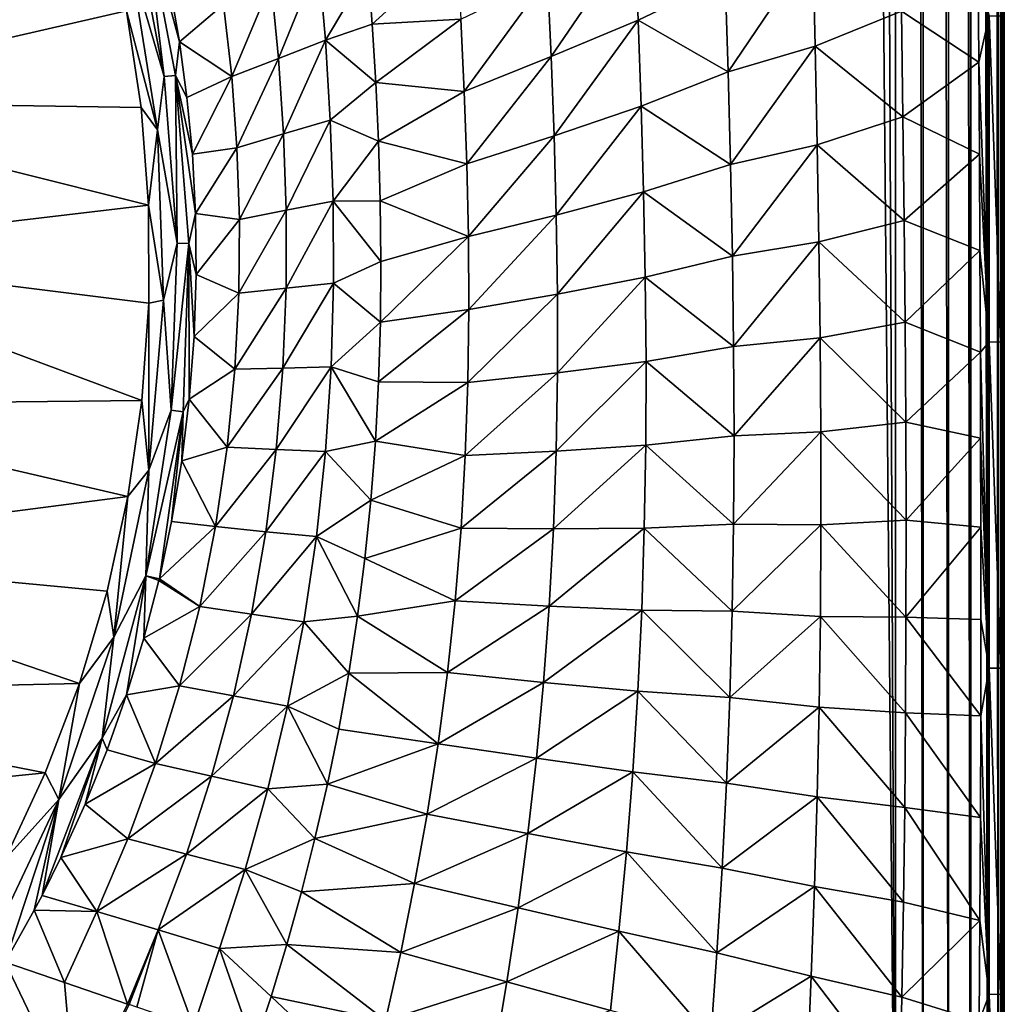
# Model space of a CAD drawing. Header units: metres. Extents: x -23 to 23, y -159 to 23.
# Tile 17 of 89: x 12 to 21, y -146 to -137. Entities that reach past the tile are written whole.
import ezdxf

# ---------------------------------------------------------------- set-up
doc = ezdxf.new("R2010")
doc.units = ezdxf.units.M
doc.layers.add('solid_509541_140_SW0001', color=7, linetype='CONTINUOUS')

msp = doc.modelspace()

# ---------------------------------------------------------------- linework, layer by layer
at = {"layer": 'solid_509541_140_SW0001'}
for points in [[(19.542233, -3.727802, 147.5), (20.215471, -149, 147.5), (20.215471, 0, 147.5)], [(20.473274, -149, 147.466202), (20.215471, 0, 147.5), (20.215471, -149, 147.5)], [(20.471779, 0, 147.466599), (20.215471, 0, 147.5), (20.473274, -149, 147.466202)], [(20.471779, 0, 147.466599), (20.473274, -149, 147.466202), (20.710964, -149, 147.368607)], [(20.710964, 0, 147.368607), (20.471779, 0, 147.466599), (20.710964, -149, 147.368607)], [(20.710964, 0, 147.368607), (20.710964, -149, 147.368607), (20.917044, -149, 147.212601)], [(20.917044, 0, 147.212601), (20.710964, 0, 147.368607), (20.917044, -149, 147.212601)], [(20.917044, 0, 147.212601), (20.922199, -149, 147.207489), (21.076254, -149, 147.008972)], [(20.917044, 0, 147.212601), (20.917044, -149, 147.212601), (20.922199, -149, 147.207489)], [(21.076254, 0, 147.008972), (20.917044, 0, 147.212601), (21.076254, -149, 147.008972)], [(21.076254, 0, 147.008972), (21.081356, -149, 147.000244), (21.177954, -149, 146.771347)], [(21.076254, 0, 147.008972), (21.076254, -149, 147.008972), (21.081356, -149, 147.000244)], [(21.177954, 0, 146.771347), (21.076254, 0, 147.008972), (21.177954, -149, 146.771347)], [(21.177954, 0, 146.771347), (21.215349, -149, 146.515594), (21.215349, 0, 146.515594)], [(21.177954, 0, 146.771347), (21.181391, -149, 146.758835), (21.215349, -149, 146.515594)], [(21.177954, 0, 146.771347), (21.177954, -149, 146.771347), (21.181391, -149, 146.758835)], [(21.234728, -36.462826, 145.272888), (21.215349, 0, 146.515594), (21.215349, -149, 146.515594)], [(19.542233, -3.727802, 147.5), (18.92091, -6.147776, 147.5), (20.215471, -149, 147.5)], [(18.92091, -6.147776, 147.5), (-20.215473, -149, 147.5), (20.215471, -149, 147.5)], [(18.92091, -6.147776, 147.5), (18.001144, -8.470781, 147.5), (-20.215473, -149, 147.5)], [(18.001144, -8.470781, 147.5), (16.797661, -10.659938, 147.5), (-20.215473, -149, 147.5)], [(16.797661, -10.659938, 147.5), (15.328966, -12.681423, 147.5), (-20.215473, -149, 147.5)], [(15.328966, -12.681423, 147.5), (13.618851, -14.502491, 147.5), (-20.215473, -149, 147.5)], [(13.618851, -14.502491, 147.5), (11.693766, -16.095087, 147.5), (-20.215473, -149, 147.5)], [(21.233744, -48, 145.336044), (21.234728, -36.462826, 145.272888), (21.215349, -149, 146.515594)], [(21.233744, -118.999954, 145.336044), (21.233744, -48, 145.336044), (21.215349, -149, 146.515594)], [(21.233696, -119.439682, 145.339066), (21.233744, -118.999954, 145.336044), (21.215349, -149, 146.515594)], [(21.233559, -119.866486, 145.347855), (21.233696, -119.439682, 145.339066), (21.215349, -149, 146.515594)], [(21.233513, -120.07653, 145.350769), (21.233559, -119.866486, 145.347855), (21.215349, -149, 146.515594)], [(21.233559, -120.287537, 145.347809), (21.233513, -120.07653, 145.350769), (21.215349, -149, 146.515594)], [(21.233644, -120.510239, 145.342392), (21.233559, -120.287537, 145.347809), (21.215349, -149, 146.515594)], [(21.233702, -120.730431, 145.338715), (21.233644, -120.510239, 145.342392), (21.215349, -149, 146.515594)], [(21.233805, -121.038643, 145.332047), (21.233702, -120.730431, 145.338715), (21.215349, -149, 146.515594)], [(21.233988, -121.337288, 145.320389), (21.233805, -121.038643, 145.332047), (21.215349, -149, 146.515594)], [(21.23497, -123.462151, 145.257339), (21.233988, -121.337288, 145.320389), (21.215349, -149, 146.515594)], [(21.23472, -125.72126, 145.273422), (21.23497, -123.462151, 145.257339), (21.215349, -149, 146.515594)], [(21.234514, -128.200394, 145.28653), (21.23472, -125.72126, 145.273422), (21.215349, -149, 146.515594)], [(21.234528, -130.918365, 145.285782), (21.234514, -128.200394, 145.28653), (21.215349, -149, 146.515594)], [(21.23473, -133.892822, 145.27272), (21.234528, -130.918365, 145.285782), (21.215349, -149, 146.515594)], [(21.23488, -135.479889, 145.263138), (21.23473, -133.892822, 145.27272), (21.215349, -149, 146.515594)], [(21.201878, -136.62706, 144.917938), (21.23488, -135.479889, 145.263138), (21.23505, -137.132996, 145.252197)], [(21.23505, -137.132996, 145.252197), (21.23488, -135.479889, 145.263138), (21.215349, -149, 146.515594)], [(13.036996, -136.114151, 132.288437), (13.054359, -135.650833, 132.217163), (13.353383, -137.194611, 132.630356)], [(13.161106, -135.628098, 132.294952), (13.353383, -137.194611, 132.630356), (13.054359, -135.650833, 132.217163)], [(13.161106, -135.628098, 132.294952), (13.409857, -136.366226, 132.599289), (13.496959, -136.871643, 132.734711)], [(13.161106, -135.628098, 132.294952), (13.496959, -136.871643, 132.734711), (13.45928, -137.185303, 132.711273)], [(13.161106, -135.628098, 132.294952), (13.45928, -137.185303, 132.711273), (13.353383, -137.194611, 132.630356)], [(17.768106, -135.857376, 139.561127), (16.984165, -137.009521, 138.325378), (16.950651, -136.266464, 138.301331)], [(17.768106, -135.857376, 139.561127), (17.800758, -136.666977, 139.574692), (16.984165, -137.009521, 138.325378)], [(17.768106, -135.857376, 139.561127), (18.616964, -136.276642, 140.82132), (17.800758, -136.666977, 139.574692)], [(9.306839, -137.428986, 132.62291), (8.961694, -136.040359, 132.250824), (12.99878, -136.578049, 132.394897)], [(16.095192, -135.983765, 136.990112), (15.305628, -136.705704, 135.731308), (15.266683, -136.181717, 135.675812)], [(16.095192, -135.983765, 136.990112), (16.135256, -136.658539, 137.033798), (15.305628, -136.705704, 135.731308)], [(19.437292, -135.975433, 142.06665), (18.643867, -137.152298, 140.824966), (18.616964, -136.276642, 140.82132)], [(19.437292, -135.975433, 142.06665), (19.459354, -136.911041, 142.066452), (18.643867, -137.152298, 140.824966)], [(19.437292, -135.975433, 142.06665), (20.270994, -136.583939, 143.309158), (19.459354, -136.911041, 142.066452)], [(13.288364, -137.696152, 132.712433), (12.99878, -136.578049, 132.394897), (13.036996, -136.114151, 132.288437)], [(13.288364, -137.696152, 132.712433), (13.036996, -136.114151, 132.288437), (13.353383, -137.194611, 132.630356)], [(14.426347, -137.025726, 134.306229), (14.356326, -136.312164, 134.185287), (14.799813, -136.104385, 134.921463)], [(14.426347, -137.025726, 134.306229), (14.799813, -136.104385, 134.921463), (14.86534, -136.856262, 135.024017)], [(14.86534, -136.856262, 135.024017), (14.799813, -136.104385, 134.921463), (15.266683, -136.181717, 135.675812)], [(14.86534, -136.856262, 135.024017), (15.266683, -136.181717, 135.675812), (15.305628, -136.705704, 135.731308)], [(20.991297, -136.241196, 144.414948), (20.996449, -137.059937, 144.417511), (20.270994, -136.583939, 143.309158)], [(21.09341, -136.625, 144.595703), (20.996449, -137.059937, 144.417511), (20.991297, -136.241196, 144.414948)], [(14.356326, -136.312164, 134.185287), (13.986012, -137.196518, 133.575104), (13.90958, -136.519684, 133.433716)], [(14.426347, -137.025726, 134.306229), (13.986012, -137.196518, 133.575104), (14.356326, -136.312164, 134.185287)], [(16.950651, -136.266464, 138.301331), (16.168016, -137.335663, 137.072006), (16.135256, -136.658539, 137.033798)], [(16.950651, -136.266464, 138.301331), (16.984165, -137.009521, 138.325378), (16.168016, -137.335663, 137.072006)], [(17.800758, -136.666977, 139.574692), (18.616964, -136.276642, 140.82132), (18.643867, -137.152298, 140.824966)], [(13.496959, -136.871643, 132.734711), (13.409857, -136.366226, 132.599289), (13.90958, -136.519684, 133.433716)], [(13.496959, -136.871643, 132.734711), (13.90958, -136.519684, 133.433716), (13.986012, -137.196518, 133.575104)], [(9.306839, -137.428986, 132.62291), (12.99878, -136.578049, 132.394897), (13.135074, -137.487534, 132.638596)], [(13.288364, -137.696152, 132.712433), (13.135074, -137.487534, 132.638596), (12.99878, -136.578049, 132.394897)], [(19.459354, -136.911041, 142.066452), (20.270994, -136.583939, 143.309158), (20.28405, -137.573593, 143.307129)], [(20.996449, -137.059937, 144.417511), (20.28405, -137.573593, 143.307129), (20.270994, -136.583939, 143.309158)], [(16.135256, -136.658539, 137.033798), (15.338576, -137.251358, 135.783905), (15.305628, -136.705704, 135.731308)], [(16.135256, -136.658539, 137.033798), (16.168016, -137.335663, 137.072006), (15.338576, -137.251358, 135.783905)], [(17.800758, -136.666977, 139.574692), (17.011435, -137.753372, 138.346176), (16.984165, -137.009521, 138.325378)], [(17.800758, -136.666977, 139.574692), (17.828985, -137.47525, 139.585068), (17.011435, -137.753372, 138.346176)], [(17.800758, -136.666977, 139.574692), (18.643867, -137.152298, 140.824966), (17.828985, -137.47525, 139.585068)], [(21.09341, -136.625, 144.595703), (21.093679, -139.687073, 144.578354), (20.996449, -137.059937, 144.417511)], [(21.202147, -139.688477, 144.900589), (21.093679, -139.687073, 144.578354), (21.09341, -136.625, 144.595703)], [(21.201878, -136.62706, 144.917938), (21.202147, -139.688477, 144.900589), (21.09341, -136.625, 144.595703)], [(21.201878, -136.62706, 144.917938), (21.23505, -137.132996, 145.252197), (21.235203, -138.862427, 145.242462)], [(21.201878, -136.62706, 144.917938), (21.235203, -138.862427, 145.242462), (21.202147, -139.688477, 144.900589)], [(14.86534, -136.856262, 135.024017), (15.305628, -136.705704, 135.731308), (15.338576, -137.251358, 135.783905)], [(13.45928, -137.185303, 132.711273), (13.496959, -136.871643, 132.734711), (13.566542, -137.391876, 132.872879)], [(13.566542, -137.391876, 132.872879), (13.496959, -136.871643, 132.734711), (13.986012, -137.196518, 133.575104)], [(14.47318, -137.735245, 134.417191), (14.426347, -137.025726, 134.306229), (14.86534, -136.856262, 135.024017)], [(14.47318, -137.735245, 134.417191), (14.86534, -136.856262, 135.024017), (14.911413, -137.6073, 135.115616)], [(14.911413, -137.6073, 135.115616), (14.86534, -136.856262, 135.024017), (15.338576, -137.251358, 135.783905)], [(19.459354, -136.911041, 142.066452), (18.666782, -138.021225, 140.827118), (18.643867, -137.152298, 140.824966)], [(19.459354, -136.911041, 142.066452), (19.478905, -137.836624, 142.065094), (18.666782, -138.021225, 140.827118)], [(19.459354, -136.911041, 142.066452), (20.28405, -137.573593, 143.307129), (19.478905, -137.836624, 142.065094)], [(14.426347, -137.025726, 134.306229), (14.035004, -137.864807, 133.708298), (13.986012, -137.196518, 133.575104)], [(14.47318, -137.735245, 134.417191), (14.035004, -137.864807, 133.708298), (14.426347, -137.025726, 134.306229)], [(16.984165, -137.009521, 138.325378), (16.192472, -138.01561, 137.107193), (16.168016, -137.335663, 137.072006)], [(16.984165, -137.009521, 138.325378), (17.011435, -137.753372, 138.346176), (16.192472, -138.01561, 137.107193)], [(20.996449, -137.059937, 144.417511), (21.001553, -137.926254, 144.420013), (20.28405, -137.573593, 143.307129)], [(21.093679, -139.687073, 144.578354), (21.001553, -137.926254, 144.420013), (20.996449, -137.059937, 144.417511)], [(17.828985, -137.47525, 139.585068), (18.643867, -137.152298, 140.824966), (18.666782, -138.021225, 140.827118)], [(21.235203, -138.862427, 145.242462), (21.23505, -137.132996, 145.252197), (21.215349, -149, 146.515594)], [(13.288364, -137.696152, 132.712433), (13.353383, -137.194611, 132.630356), (13.475105, -138.760406, 133.05278)], [(13.45928, -137.185303, 132.711273), (13.475105, -138.760406, 133.05278), (13.353383, -137.194611, 132.630356)], [(13.45928, -137.185303, 132.711273), (13.566542, -137.391876, 132.872879), (13.616876, -137.9263, 133.013229)], [(13.45928, -137.185303, 132.711273), (13.616876, -137.9263, 133.013229), (13.646411, -138.481461, 133.157501)], [(13.45928, -137.185303, 132.711273), (13.646411, -138.481461, 133.157501), (13.583447, -138.763, 133.140457)], [(13.45928, -137.185303, 132.711273), (13.583447, -138.763, 133.140457), (13.475105, -138.760406, 133.05278)], [(13.616876, -137.9263, 133.013229), (13.566542, -137.391876, 132.872879), (13.986012, -137.196518, 133.575104)], [(13.616876, -137.9263, 133.013229), (13.986012, -137.196518, 133.575104), (14.035004, -137.864807, 133.708298)], [(14.911413, -137.6073, 135.115616), (15.338576, -137.251358, 135.783905), (15.363674, -137.803574, 135.833572)], [(16.168016, -137.335663, 137.072006), (15.363674, -137.803574, 135.833572), (15.338576, -137.251358, 135.783905)], [(16.168016, -137.335663, 137.072006), (16.192472, -138.01561, 137.107193), (15.363674, -137.803574, 135.833572)], [(9.306839, -137.428986, 132.62291), (13.135074, -137.487534, 132.638596), (13.204993, -138.404572, 132.884308)], [(9.306839, -137.428986, 132.62291), (13.204993, -138.404572, 132.884308), (9.422877, -138.852921, 133.00444)], [(13.288364, -137.696152, 132.712433), (13.204993, -138.404572, 132.884308), (13.135074, -137.487534, 132.638596)], [(17.828985, -137.47525, 139.585068), (17.03109, -138.496796, 138.365585), (17.011435, -137.753372, 138.346176)], [(17.828985, -137.47525, 139.585068), (17.85149, -138.279922, 139.593933), (17.03109, -138.496796, 138.365585)], [(17.828985, -137.47525, 139.585068), (18.666782, -138.021225, 140.827118), (17.85149, -138.279922, 139.593933)], [(14.497043, -138.452148, 134.524261), (14.47318, -137.735245, 134.417191), (14.911413, -137.6073, 135.115616)], [(14.497043, -138.452148, 134.524261), (14.911413, -137.6073, 135.115616), (14.937471, -138.365768, 135.202347)], [(14.937471, -138.365768, 135.202347), (14.911413, -137.6073, 135.115616), (15.363674, -137.803574, 135.833572)], [(19.478905, -137.836624, 142.065094), (20.28405, -137.573593, 143.307129), (20.295334, -138.54686, 143.30484)], [(21.001553, -137.926254, 144.420013), (20.295334, -138.54686, 143.30484), (20.28405, -137.573593, 143.307129)], [(13.346514, -139.29567, 133.14209), (13.204993, -138.404572, 132.884308), (13.288364, -137.696152, 132.712433)], [(13.346514, -139.29567, 133.14209), (13.288364, -137.696152, 132.712433), (13.475105, -138.760406, 133.05278)], [(14.47318, -137.735245, 134.417191), (14.057748, -138.539581, 133.839203), (14.035004, -137.864807, 133.708298)], [(14.497043, -138.452148, 134.524261), (14.057748, -138.539581, 133.839203), (14.47318, -137.735245, 134.417191)], [(14.937471, -138.365768, 135.202347), (15.363674, -137.803574, 135.833572), (15.37998, -138.362564, 135.881912)], [(16.192472, -138.01561, 137.107193), (15.37998, -138.362564, 135.881912), (15.363674, -137.803574, 135.833572)], [(17.011435, -137.753372, 138.346176), (16.207241, -138.698273, 137.141342), (16.192472, -138.01561, 137.107193)], [(17.011435, -137.753372, 138.346176), (17.03109, -138.496796, 138.365585), (16.207241, -138.698273, 137.141342)], [(13.646411, -138.481461, 133.157501), (13.616876, -137.9263, 133.013229), (14.035004, -137.864807, 133.708298)], [(13.646411, -138.481461, 133.157501), (14.035004, -137.864807, 133.708298), (14.057748, -138.539581, 133.839203)], [(19.478905, -137.836624, 142.065094), (18.684519, -138.881165, 140.828873), (18.666782, -138.021225, 140.827118)], [(19.478905, -137.836624, 142.065094), (19.495033, -138.749512, 142.0634), (18.684519, -138.881165, 140.828873)], [(19.478905, -137.836624, 142.065094), (20.295334, -138.54686, 143.30484), (19.495033, -138.749512, 142.0634)], [(21.001553, -137.926254, 144.420013), (21.006514, -138.829926, 144.422668), (20.295334, -138.54686, 143.30484)], [(21.093679, -139.687073, 144.578354), (21.006514, -138.829926, 144.422668), (21.001553, -137.926254, 144.420013)], [(16.192472, -138.01561, 137.107193), (16.207241, -138.698273, 137.141342), (15.37998, -138.362564, 135.881912)], [(17.85149, -138.279922, 139.593933), (18.666782, -138.021225, 140.827118), (18.684519, -138.881165, 140.828873)], [(14.495818, -139.183914, 134.632126), (14.937471, -138.365768, 135.202347), (14.941028, -139.136627, 135.288879)], [(14.495818, -139.183914, 134.632126), (14.497043, -138.452148, 134.524261), (14.937471, -138.365768, 135.202347)], [(14.937471, -138.365768, 135.202347), (15.37998, -138.362564, 135.881912), (15.386334, -138.932281, 135.930603)], [(14.941028, -139.136627, 135.288879), (14.937471, -138.365768, 135.202347), (15.386334, -138.932281, 135.930603)], [(16.207241, -138.698273, 137.141342), (15.386334, -138.932281, 135.930603), (15.37998, -138.362564, 135.881912)], [(17.85149, -138.279922, 139.593933), (17.041634, -139.238586, 138.385025), (17.03109, -138.496796, 138.365585)], [(17.85149, -138.279922, 139.593933), (17.866903, -139.079269, 139.60257), (17.041634, -139.238586, 138.385025)], [(17.85149, -138.279922, 139.593933), (18.684519, -138.881165, 140.828873), (17.866903, -139.079269, 139.60257)], [(9.422877, -138.852921, 133.00444), (13.204993, -138.404572, 132.884308), (13.207407, -139.323044, 133.130417)], [(13.346514, -139.29567, 133.14209), (13.207407, -139.323044, 133.130417), (13.204993, -138.404572, 132.884308)], [(14.497043, -138.452148, 134.524261), (14.052601, -139.231293, 133.972382), (14.057748, -138.539581, 133.839203)], [(14.495818, -139.183914, 134.632126), (14.052601, -139.231293, 133.972382), (14.497043, -138.452148, 134.524261)], [(13.583447, -138.763, 133.140457), (13.646411, -138.481461, 133.157501), (13.652453, -139.054642, 133.304916)], [(13.652453, -139.054642, 133.304916), (13.646411, -138.481461, 133.157501), (14.057748, -138.539581, 133.839203)], [(13.652453, -139.054642, 133.304916), (14.057748, -138.539581, 133.839203), (14.052601, -139.231293, 133.972382)], [(17.03109, -138.496796, 138.365585), (16.210766, -139.383041, 137.175919), (16.207241, -138.698273, 137.141342)], [(17.03109, -138.496796, 138.365585), (17.041634, -139.238586, 138.385025), (16.210766, -139.383041, 137.175919)], [(19.495033, -138.749512, 142.0634), (20.295334, -138.54686, 143.30484), (20.304314, -139.50235, 143.302643)], [(21.006514, -138.829926, 144.422668), (20.304314, -139.50235, 143.302643), (20.295334, -138.54686, 143.30484)], [(16.207241, -138.698273, 137.141342), (15.381395, -139.50177, 135.979736), (15.386334, -138.932281, 135.930603)], [(16.207241, -138.698273, 137.141342), (16.210766, -139.383041, 137.175919), (15.381395, -139.50177, 135.979736)], [(13.346514, -139.29567, 133.14209), (13.475105, -138.760406, 133.05278), (13.416783, -140.329697, 133.480072)], [(13.583447, -138.763, 133.140457), (13.416783, -140.329697, 133.480072), (13.475105, -138.760406, 133.05278)], [(13.583447, -138.763, 133.140457), (13.53174, -140.343994, 133.579117), (13.416783, -140.329697, 133.480072)], [(13.583447, -138.763, 133.140457), (13.587652, -140.226013, 133.602417), (13.53174, -140.343994, 133.579117)], [(13.583447, -138.763, 133.140457), (13.652453, -139.054642, 133.304916), (13.633155, -139.637604, 133.453522)], [(13.583447, -138.763, 133.140457), (13.633155, -139.637604, 133.453522), (13.587652, -140.226013, 133.602417)], [(19.495033, -138.749512, 142.0634), (18.695913, -139.730774, 140.831039), (18.684519, -138.881165, 140.828873)], [(19.495033, -138.749512, 142.0634), (19.506866, -139.648392, 142.061951), (18.695913, -139.730774, 140.831039)], [(19.495033, -138.749512, 142.0634), (20.304314, -139.50235, 143.302643), (19.506866, -139.648392, 142.061951)], [(21.006514, -138.829926, 144.422668), (21.010704, -139.785034, 144.424713), (20.304314, -139.50235, 143.302643)], [(21.093679, -139.687073, 144.578354), (21.010704, -139.785034, 144.424713), (21.006514, -138.829926, 144.422668)], [(9.306839, -140.27684, 133.385986), (9.422877, -138.852921, 133.00444), (13.142452, -140.236923, 133.37529)], [(9.422877, -138.852921, 133.00444), (13.207407, -139.323044, 133.130417), (13.142452, -140.236923, 133.37529)], [(17.866903, -139.079269, 139.60257), (18.684519, -138.881165, 140.828873), (18.695913, -139.730774, 140.831039)], [(21.202147, -139.688477, 144.900589), (21.235203, -138.862427, 145.242462), (21.235329, -140.670013, 145.234406)], [(21.235329, -140.670013, 145.234406), (21.235203, -138.862427, 145.242462), (21.215349, -149, 146.515594)], [(14.941028, -139.136627, 135.288879), (15.386334, -138.932281, 135.930603), (15.381395, -139.50177, 135.979736)], [(13.633155, -139.637604, 133.453522), (13.652453, -139.054642, 133.304916), (14.052601, -139.231293, 133.972382)], [(17.866903, -139.079269, 139.60257), (17.04158, -139.977554, 138.405487), (17.041634, -139.238586, 138.385025)], [(17.866903, -139.079269, 139.60257), (17.873877, -139.872055, 139.611893), (17.04158, -139.977554, 138.405487)], [(17.866903, -139.079269, 139.60257), (18.695913, -139.730774, 140.831039), (17.873877, -139.872055, 139.611893)], [(14.495818, -139.183914, 134.632126), (14.016311, -139.944122, 134.110352), (14.052601, -139.231293, 133.972382)], [(14.466131, -139.932816, 134.743591), (14.016311, -139.944122, 134.110352), (14.495818, -139.183914, 134.632126)], [(14.466131, -139.932816, 134.743591), (14.941028, -139.136627, 135.288879), (14.918626, -139.920731, 135.378189)], [(14.466131, -139.932816, 134.743591), (14.495818, -139.183914, 134.632126), (14.941028, -139.136627, 135.288879)], [(14.918626, -139.920731, 135.378189), (14.941028, -139.136627, 135.288879), (15.381395, -139.50177, 135.979736)], [(13.633155, -139.637604, 133.453522), (14.052601, -139.231293, 133.972382), (14.016311, -139.944122, 134.110352)], [(17.041634, -139.238586, 138.385025), (16.201454, -140.068817, 137.211884), (16.210766, -139.383041, 137.175919)], [(17.041634, -139.238586, 138.385025), (17.04158, -139.977554, 138.405487), (16.201454, -140.068817, 137.211884)], [(13.209552, -140.890854, 133.571671), (13.142452, -140.236923, 133.37529), (13.207407, -139.323044, 133.130417)], [(13.209552, -140.890854, 133.571671), (13.207407, -139.323044, 133.130417), (13.346514, -139.29567, 133.14209)], [(13.209552, -140.890854, 133.571671), (13.346514, -139.29567, 133.14209), (13.416783, -140.329697, 133.480072)], [(16.210766, -139.383041, 137.175919), (15.364529, -140.063446, 136.029343), (15.381395, -139.50177, 135.979736)], [(16.210766, -139.383041, 137.175919), (16.201454, -140.068817, 137.211884), (15.364529, -140.063446, 136.029343)], [(14.918626, -139.920731, 135.378189), (15.381395, -139.50177, 135.979736), (15.364529, -140.063446, 136.029343)], [(19.506866, -139.648392, 142.061951), (20.304314, -139.50235, 143.302643), (20.310507, -140.440262, 143.300827)], [(21.010704, -139.785034, 144.424713), (20.310507, -140.440262, 143.300827), (20.304314, -139.50235, 143.302643)], [(13.587652, -140.226013, 133.602417), (13.633155, -139.637604, 133.453522), (14.016311, -139.944122, 134.110352)], [(19.506866, -139.648392, 142.061951), (18.699909, -140.569519, 140.834244), (18.695913, -139.730774, 140.831039)], [(19.506866, -139.648392, 142.061951), (19.513611, -140.533157, 142.061203), (18.699909, -140.569519, 140.834244)], [(19.506866, -139.648392, 142.061951), (20.310507, -140.440262, 143.300827), (19.513611, -140.533157, 142.061203)], [(17.873877, -139.872055, 139.611893), (18.695913, -139.730774, 140.831039), (18.699909, -140.569519, 140.834244)], [(21.093679, -139.687073, 144.578354), (21.093779, -142.750412, 144.572067), (21.010704, -139.785034, 144.424713)], [(21.202246, -142.750198, 144.894318), (21.093779, -142.750412, 144.572067), (21.093679, -139.687073, 144.578354)], [(21.202147, -139.688477, 144.900589), (21.202246, -142.750198, 144.894318), (21.093679, -139.687073, 144.578354)], [(21.202147, -139.688477, 144.900589), (21.235329, -140.670013, 145.234406), (21.235361, -142.570007, 145.232254)], [(21.202147, -139.688477, 144.900589), (21.235361, -142.570007, 145.232254), (21.202246, -142.750198, 144.894318)], [(21.010704, -139.785034, 144.424713), (21.013346, -140.59082, 144.425934), (20.310507, -140.440262, 143.300827)], [(21.093779, -142.750412, 144.572067), (21.013346, -140.59082, 144.425934), (21.010704, -139.785034, 144.424713)], [(14.466131, -139.932816, 134.743591), (13.945086, -140.6763, 134.253754), (14.016311, -139.944122, 134.110352)], [(14.404274, -140.696548, 134.859726), (13.945086, -140.6763, 134.253754), (14.466131, -139.932816, 134.743591)], [(14.404274, -140.696548, 134.859726), (14.918626, -139.920731, 135.378189), (14.866634, -140.715454, 135.471573)], [(14.404274, -140.696548, 134.859726), (14.466131, -139.932816, 134.743591), (14.918626, -139.920731, 135.378189)], [(14.866634, -140.715454, 135.471573), (14.918626, -139.920731, 135.378189), (15.335125, -140.620667, 136.080063)], [(14.918626, -139.920731, 135.378189), (15.364529, -140.063446, 136.029343), (15.335125, -140.620667, 136.080063)], [(17.873877, -139.872055, 139.611893), (17.029562, -140.71257, 138.427597), (17.04158, -139.977554, 138.405487)], [(17.873877, -139.872055, 139.611893), (17.87118, -140.65744, 139.622589), (17.029562, -140.71257, 138.427597)], [(17.873877, -139.872055, 139.611893), (18.699909, -140.569519, 140.834244), (17.87118, -140.65744, 139.622589)], [(13.587652, -140.226013, 133.602417), (14.016311, -139.944122, 134.110352), (13.945086, -140.6763, 134.253754)], [(17.04158, -139.977554, 138.405487), (16.177839, -140.754181, 137.249832), (16.201454, -140.068817, 137.211884)], [(17.04158, -139.977554, 138.405487), (17.029562, -140.71257, 138.427597), (16.177839, -140.754181, 137.249832)], [(16.201454, -140.068817, 137.211884), (15.335125, -140.620667, 136.080063), (15.364529, -140.063446, 136.029343)], [(16.201454, -140.068817, 137.211884), (16.177839, -140.754181, 137.249832), (15.335125, -140.620667, 136.080063)], [(8.961694, -141.665466, 133.758072), (9.306839, -140.27684, 133.385986), (13.011764, -141.140106, 133.617294)], [(9.306839, -140.27684, 133.385986), (13.142452, -140.236923, 133.37529), (13.011764, -141.140106, 133.617294)], [(13.209552, -140.890854, 133.571671), (13.011764, -141.140106, 133.617294), (13.142452, -140.236923, 133.37529)], [(13.517049, -140.804031, 133.747665), (13.587652, -140.226013, 133.602417), (13.945086, -140.6763, 134.253754)], [(13.53174, -140.343994, 133.579117), (13.587652, -140.226013, 133.602417), (13.517049, -140.804031, 133.747665)], [(13.209552, -140.890854, 133.571671), (13.416783, -140.329697, 133.480072), (13.180997, -141.884705, 133.907883)], [(13.53174, -140.343994, 133.579117), (13.180997, -141.884705, 133.907883), (13.416783, -140.329697, 133.480072)], [(13.53174, -140.343994, 133.579117), (13.307158, -141.912262, 134.023941), (13.180997, -141.884705, 133.907883)], [(13.53174, -140.343994, 133.579117), (13.421865, -141.372864, 133.889832), (13.307158, -141.912262, 134.023941)], [(13.53174, -140.343994, 133.579117), (13.517049, -140.804031, 133.747665), (13.421865, -141.372864, 133.889832)], [(19.513611, -140.533157, 142.061203), (20.310507, -140.440262, 143.300827), (20.313505, -141.362061, 143.299576)], [(21.013346, -140.59082, 144.425934), (20.313505, -141.362061, 143.299576), (20.310507, -140.440262, 143.300827)], [(17.87118, -140.65744, 139.622589), (18.699909, -140.569519, 140.834244), (18.695621, -141.397629, 140.838852)], [(19.513611, -140.533157, 142.061203), (18.695621, -141.397629, 140.838852), (18.699909, -140.569519, 140.834244)], [(19.513611, -140.533157, 142.061203), (19.514605, -141.404678, 142.061478), (18.695621, -141.397629, 140.838852)], [(19.513611, -140.533157, 142.061203), (20.313505, -141.362061, 143.299576), (19.514605, -141.404678, 142.061478)], [(13.517049, -140.804031, 133.747665), (13.945086, -140.6763, 134.253754), (13.835572, -141.421753, 134.40181)], [(14.404274, -140.696548, 134.859726), (13.835572, -141.421753, 134.40181), (13.945086, -140.6763, 134.253754)], [(14.866634, -140.715454, 135.471573), (15.335125, -140.620667, 136.080063), (15.292636, -141.173706, 136.132126)], [(16.177839, -140.754181, 137.249832), (15.292636, -141.173706, 136.132126), (15.335125, -140.620667, 136.080063)], [(17.87118, -140.65744, 139.622589), (17.004454, -141.442642, 138.451752), (17.029562, -140.71257, 138.427597)], [(17.87118, -140.65744, 139.622589), (17.857798, -141.435043, 139.635025), (17.004454, -141.442642, 138.451752)], [(17.87118, -140.65744, 139.622589), (18.695621, -141.397629, 140.838852), (17.857798, -141.435043, 139.635025)], [(21.013346, -140.59082, 144.425934), (21.015215, -141.428207, 144.426834), (20.313505, -141.362061, 143.299576)], [(21.093779, -142.750412, 144.572067), (21.015215, -141.428207, 144.426834), (21.013346, -140.59082, 144.425934)], [(21.235361, -142.570007, 145.232254), (21.235329, -140.670013, 145.234406), (21.215349, -149, 146.515594)], [(14.307058, -141.469452, 134.980255), (13.835572, -141.421753, 134.40181), (14.404274, -140.696548, 134.859726)], [(14.307058, -141.469452, 134.980255), (14.404274, -140.696548, 134.859726), (14.866634, -140.715454, 135.471573)], [(14.307058, -141.469452, 134.980255), (14.866634, -140.715454, 135.471573), (14.782004, -141.51564, 135.569168)], [(14.782004, -141.51564, 135.569168), (14.866634, -140.715454, 135.471573), (15.292636, -141.173706, 136.132126)], [(16.177839, -140.754181, 137.249832), (16.138718, -141.437546, 137.290009), (15.292636, -141.173706, 136.132126)], [(17.029562, -140.71257, 138.427597), (16.138718, -141.437546, 137.290009), (16.177839, -140.754181, 137.249832)], [(17.029562, -140.71257, 138.427597), (17.004454, -141.442642, 138.451752), (16.138718, -141.437546, 137.290009)], [(13.421865, -141.372864, 133.889832), (13.517049, -140.804031, 133.747665), (13.835572, -141.421753, 134.40181)], [(12.879721, -142.460266, 133.995605), (13.011764, -141.140106, 133.617294), (13.209552, -140.890854, 133.571671)], [(12.879721, -142.460266, 133.995605), (13.209552, -140.890854, 133.571671), (13.180997, -141.884705, 133.907883)], [(8.961694, -141.665466, 133.758072), (13.011764, -141.140106, 133.617294), (12.816051, -142.027069, 133.85495)], [(12.879721, -142.460266, 133.995605), (12.816051, -142.027069, 133.85495), (13.011764, -141.140106, 133.617294)], [(14.782004, -141.51564, 135.569168), (15.292636, -141.173706, 136.132126), (15.236726, -141.721863, 136.185471)], [(16.138718, -141.437546, 137.290009), (15.236726, -141.721863, 136.185471), (15.292636, -141.173706, 136.132126)], [(13.307158, -141.912262, 134.023941), (13.421865, -141.372864, 133.889832), (13.835572, -141.421753, 134.40181)], [(17.857798, -141.435043, 139.635025), (18.695621, -141.397629, 140.838852), (18.682417, -142.215958, 140.845108)], [(19.514605, -141.404678, 142.061478), (18.682417, -142.215958, 140.845108), (18.695621, -141.397629, 140.838852)], [(19.514605, -141.404678, 142.061478), (19.509363, -142.264618, 142.062958), (18.682417, -142.215958, 140.845108)], [(19.514605, -141.404678, 142.061478), (20.313004, -142.270264, 143.299026), (19.509363, -142.264618, 142.062958)], [(19.514605, -141.404678, 142.061478), (20.313505, -141.362061, 143.299576), (20.313004, -142.270264, 143.299026)], [(21.015215, -141.428207, 144.426834), (20.313004, -142.270264, 143.299026), (20.313505, -141.362061, 143.299576)], [(13.307158, -141.912262, 134.023941), (13.835572, -141.421753, 134.40181), (13.685826, -142.17157, 134.552719)], [(14.307058, -141.469452, 134.980255), (13.685826, -142.17157, 134.552719), (13.835572, -141.421753, 134.40181)], [(14.172674, -142.243774, 135.103973), (13.685826, -142.17157, 134.552719), (14.307058, -141.469452, 134.980255)], [(14.172674, -142.243774, 135.103973), (14.307058, -141.469452, 134.980255), (14.782004, -141.51564, 135.569168)], [(16.138718, -141.437546, 137.290009), (16.083305, -142.117233, 137.332458), (15.236726, -141.721863, 136.185471)], [(17.004454, -141.442642, 138.451752), (16.083305, -142.117233, 137.332458), (16.138718, -141.437546, 137.290009)], [(17.004454, -141.442642, 138.451752), (16.965502, -142.166962, 138.478073), (16.083305, -142.117233, 137.332458)], [(17.857798, -141.435043, 139.635025), (16.965502, -142.166962, 138.478073), (17.004454, -141.442642, 138.451752)], [(17.857798, -141.435043, 139.635025), (17.833021, -142.204895, 139.649429), (16.965502, -142.166962, 138.478073)], [(17.857798, -141.435043, 139.635025), (18.682417, -142.215958, 140.845108), (17.833021, -142.204895, 139.649429)], [(21.015215, -141.428207, 144.426834), (21.015797, -142.29483, 144.42688), (20.313004, -142.270264, 143.299026)], [(21.093779, -142.750412, 144.572067), (21.015797, -142.29483, 144.42688), (21.015215, -141.428207, 144.426834)], [(14.172674, -142.243774, 135.103973), (14.782004, -141.51564, 135.569168), (14.663013, -142.314697, 135.670212)], [(14.663013, -142.314697, 135.670212), (14.782004, -141.51564, 135.569168), (15.167576, -142.262482, 136.239761)], [(14.782004, -141.51564, 135.569168), (15.236726, -141.721863, 136.185471), (15.167576, -142.262482, 136.239761)], [(8.395885, -142.98497, 134.111618), (8.961694, -141.665466, 133.758072), (12.556865, -142.893082, 134.087006)], [(8.961694, -141.665466, 133.758072), (12.816051, -142.027069, 133.85495), (12.556865, -142.893082, 134.087006)], [(16.083305, -142.117233, 137.332458), (15.167576, -142.262482, 136.239761), (15.236726, -141.721863, 136.185471)], [(13.180997, -141.884705, 133.907883), (13.000004, -142.999405, 134.292542), (12.772044, -143.407898, 134.333069)], [(12.879721, -142.460266, 133.995605), (13.180997, -141.884705, 133.907883), (12.772044, -143.407898, 134.333069)], [(13.180997, -141.884705, 133.907883), (13.162781, -142.469208, 134.161819), (13.000004, -142.999405, 134.292542)], [(13.180997, -141.884705, 133.907883), (13.30359, -141.927383, 134.027695), (13.162781, -142.469208, 134.161819)], [(13.162781, -142.469208, 134.161819), (13.30359, -141.927383, 134.027695), (13.685826, -142.17157, 134.552719)], [(13.180997, -141.884705, 133.907883), (13.307158, -141.912262, 134.023941), (13.30359, -141.927383, 134.027695)], [(13.30359, -141.927383, 134.027695), (13.307158, -141.912262, 134.023941), (13.685826, -142.17157, 134.552719)], [(12.879721, -142.460266, 133.995605), (12.556865, -142.893082, 134.087006), (12.816051, -142.027069, 133.85495)], [(16.083305, -142.117233, 137.332458), (16.011379, -142.791687, 137.376984), (15.167576, -142.262482, 136.239761)], [(16.965502, -142.166962, 138.478073), (16.011379, -142.791687, 137.376984), (16.083305, -142.117233, 137.332458)], [(13.162781, -142.469208, 134.161819), (13.685826, -142.17157, 134.552719), (13.496272, -142.915619, 134.704163)], [(14.172674, -142.243774, 135.103973), (13.496272, -142.915619, 134.704163), (13.685826, -142.17157, 134.552719)], [(14.001514, -143.011032, 135.229187), (13.496272, -142.915619, 134.704163), (14.172674, -142.243774, 135.103973)], [(14.001514, -143.011032, 135.229187), (14.172674, -142.243774, 135.103973), (14.663013, -142.314697, 135.670212)], [(16.965502, -142.166962, 138.478073), (16.912434, -142.884933, 138.506561), (16.011379, -142.791687, 137.376984)], [(17.833021, -142.204895, 139.649429), (16.912434, -142.884933, 138.506561), (16.965502, -142.166962, 138.478073)], [(17.833021, -142.204895, 139.649429), (17.796547, -142.967346, 139.665894), (16.912434, -142.884933, 138.506561)], [(17.833021, -142.204895, 139.649429), (18.659979, -143.025818, 140.853149), (17.796547, -142.967346, 139.665894)], [(17.833021, -142.204895, 139.649429), (18.682417, -142.215958, 140.845108), (18.659979, -143.025818, 140.853149)], [(19.509363, -142.264618, 142.062958), (18.659979, -143.025818, 140.853149), (18.682417, -142.215958, 140.845108)], [(14.001514, -143.011032, 135.229187), (14.663013, -142.314697, 135.670212), (14.509989, -143.105667, 135.773468)], [(14.509989, -143.105667, 135.773468), (14.663013, -142.314697, 135.670212), (15.085403, -142.795807, 136.294891)], [(14.663013, -142.314697, 135.670212), (15.167576, -142.262482, 136.239761), (15.085403, -142.795807, 136.294891)], [(16.011379, -142.791687, 137.376984), (15.085403, -142.795807, 136.294891), (15.167576, -142.262482, 136.239761)], [(19.509363, -142.264618, 142.062958), (19.497627, -143.115295, 142.065765), (18.659979, -143.025818, 140.853149)], [(19.509363, -142.264618, 142.062958), (20.308828, -143.168152, 143.299255), (19.497627, -143.115295, 142.065765)], [(19.509363, -142.264618, 142.062958), (20.313004, -142.270264, 143.299026), (20.308828, -143.168152, 143.299255)], [(21.01469, -143.198837, 144.42569), (20.308828, -143.168152, 143.299255), (20.313004, -142.270264, 143.299026)], [(21.015797, -142.29483, 144.42688), (21.01469, -143.198837, 144.42569), (20.313004, -142.270264, 143.299026)], [(21.093779, -142.750412, 144.572067), (21.01469, -143.198837, 144.42569), (21.015797, -142.29483, 144.42688)], [(12.362725, -143.983093, 134.40889), (12.556865, -142.893082, 134.087006), (12.879721, -142.460266, 133.995605)], [(12.362725, -143.983093, 134.40889), (12.879721, -142.460266, 133.995605), (12.772044, -143.407898, 134.333069)], [(13.000004, -142.999405, 134.292542), (13.162781, -142.469208, 134.161819), (13.496272, -142.915619, 134.704163)], [(21.202246, -142.750198, 144.894318), (21.235361, -142.570007, 145.232254), (21.235296, -144.564423, 145.236481)], [(21.235296, -144.564423, 145.236481), (21.235361, -142.570007, 145.232254), (21.215349, -149, 146.515594)], [(14.509989, -143.105667, 135.773468), (15.085403, -142.795807, 136.294891), (14.990627, -143.322205, 136.350708)], [(15.923375, -143.459518, 137.42334), (14.990627, -143.322205, 136.350708), (15.085403, -142.795807, 136.294891)], [(16.011379, -142.791687, 137.376984), (15.923375, -143.459518, 137.42334), (15.085403, -142.795807, 136.294891)], [(16.912434, -142.884933, 138.506561), (15.923375, -143.459518, 137.42334), (16.011379, -142.791687, 137.376984)], [(21.093779, -142.750412, 144.572067), (21.093601, -145.814056, 144.583405), (21.01469, -143.198837, 144.42569)], [(21.202068, -145.81192, 144.90564), (21.093601, -145.814056, 144.583405), (21.093779, -142.750412, 144.572067)], [(21.202246, -142.750198, 144.894318), (21.202068, -145.81192, 144.90564), (21.093779, -142.750412, 144.572067)], [(21.202246, -142.750198, 144.894318), (21.235296, -144.564423, 145.236481), (21.202068, -145.81192, 144.90564)], [(8.395885, -142.98497, 134.111618), (12.556865, -142.893082, 134.087006), (12.236975, -143.733673, 134.312241)], [(12.362725, -143.983093, 134.40889), (12.236975, -143.733673, 134.312241), (12.556865, -142.893082, 134.087006)], [(16.912434, -142.884933, 138.506561), (16.84553, -143.596222, 138.537094), (15.923375, -143.459518, 137.42334)], [(17.796547, -142.967346, 139.665894), (16.84553, -143.596222, 138.537094), (16.912434, -142.884933, 138.506561)], [(7.623193, -144.202911, 134.437973), (8.395885, -142.98497, 134.111618), (12.236975, -143.733673, 134.312241)], [(13.000004, -142.999405, 134.292542), (13.496272, -142.915619, 134.704163), (13.269981, -143.644333, 134.853836)], [(14.001514, -143.011032, 135.229187), (13.269981, -143.644333, 134.853836), (13.496272, -142.915619, 134.704163)], [(17.796547, -142.967346, 139.665894), (17.748526, -143.723129, 139.684387), (16.84553, -143.596222, 138.537094)], [(17.796547, -142.967346, 139.665894), (18.628357, -143.828964, 140.863007), (17.748526, -143.723129, 139.684387)], [(17.796547, -142.967346, 139.665894), (18.659979, -143.025818, 140.853149), (18.628357, -143.828964, 140.863007)], [(12.772044, -143.407898, 134.333069), (13.000004, -142.999405, 134.292542), (12.816086, -143.51796, 134.419952)], [(12.816086, -143.51796, 134.419952), (13.000004, -142.999405, 134.292542), (13.269981, -143.644333, 134.853836)], [(13.796327, -143.763428, 135.354126), (13.269981, -143.644333, 134.853836), (14.001514, -143.011032, 135.229187)], [(13.796327, -143.763428, 135.354126), (14.001514, -143.011032, 135.229187), (14.509989, -143.105667, 135.773468)], [(19.497627, -143.115295, 142.065765), (18.628357, -143.828964, 140.863007), (18.659979, -143.025818, 140.853149)], [(13.796327, -143.763428, 135.354126), (14.509989, -143.105667, 135.773468), (14.325358, -143.882339, 135.877609)], [(14.325358, -143.882339, 135.877609), (14.509989, -143.105667, 135.773468), (14.884316, -143.839661, 136.406876)], [(14.509989, -143.105667, 135.773468), (14.990627, -143.322205, 136.350708), (14.884316, -143.839661, 136.406876)], [(19.497627, -143.115295, 142.065765), (19.479389, -143.959457, 142.069977), (18.628357, -143.828964, 140.863007)], [(19.497627, -143.115295, 142.065765), (20.300947, -144.05954, 143.300308), (19.479389, -143.959457, 142.069977)], [(19.497627, -143.115295, 142.065765), (20.308828, -143.168152, 143.299255), (20.300947, -144.05954, 143.300308)], [(21.011873, -144.151855, 144.423569), (20.300947, -144.05954, 143.300308), (20.308828, -143.168152, 143.299255)], [(21.01469, -143.198837, 144.42569), (21.011873, -144.151855, 144.423569), (20.308828, -143.168152, 143.299255)], [(21.093601, -145.814056, 144.583405), (21.011873, -144.151855, 144.423569), (21.01469, -143.198837, 144.42569)], [(15.923375, -143.459518, 137.42334), (14.884316, -143.839661, 136.406876), (14.990627, -143.322205, 136.350708)], [(12.772044, -143.407898, 134.333069), (12.384265, -144.526566, 134.666855), (12.206162, -144.883728, 134.754074)], [(12.362725, -143.983093, 134.40889), (12.772044, -143.407898, 134.333069), (12.206162, -144.883728, 134.754074)], [(12.772044, -143.407898, 134.333069), (12.610884, -144.026886, 134.544678), (12.384265, -144.526566, 134.666855)], [(12.772044, -143.407898, 134.333069), (12.816086, -143.51796, 134.419952), (12.610884, -144.026886, 134.544678)], [(12.610884, -144.026886, 134.544678), (12.816086, -143.51796, 134.419952), (13.269981, -143.644333, 134.853836)], [(15.923375, -143.459518, 137.42334), (15.82019, -144.119827, 137.471268), (14.884316, -143.839661, 136.406876)], [(16.84553, -143.596222, 138.537094), (15.82019, -144.119827, 137.471268), (15.923375, -143.459518, 137.42334)], [(16.84553, -143.596222, 138.537094), (16.765465, -144.300934, 138.569565), (15.82019, -144.119827, 137.471268)], [(17.748526, -143.723129, 139.684387), (16.765465, -144.300934, 138.569565), (16.84553, -143.596222, 138.537094)], [(12.610884, -144.026886, 134.544678), (13.269981, -143.644333, 134.853836), (13.011016, -144.351074, 135.000092)], [(13.796327, -143.763428, 135.354126), (13.011016, -144.351074, 135.000092), (13.269981, -143.644333, 134.853836)], [(17.748526, -143.723129, 139.684387), (17.689438, -144.473328, 139.704895), (16.765465, -144.300934, 138.569565)], [(17.748526, -143.723129, 139.684387), (18.587856, -144.627487, 140.87471), (17.689438, -144.473328, 139.704895)], [(17.748526, -143.723129, 139.684387), (18.628357, -143.828964, 140.863007), (18.587856, -144.627487, 140.87471)], [(7.623193, -144.202911, 134.437973), (12.236975, -143.733673, 134.312241), (11.859827, -144.54425, 134.529434)], [(12.362725, -143.983093, 134.40889), (11.859827, -144.54425, 134.529434), (12.236975, -143.733673, 134.312241)], [(13.560661, -144.495911, 135.477615), (13.011016, -144.351074, 135.000092), (13.796327, -143.763428, 135.354126)], [(13.560661, -144.495911, 135.477615), (13.796327, -143.763428, 135.354126), (14.325358, -143.882339, 135.877609)], [(13.560661, -144.495911, 135.477615), (14.325358, -143.882339, 135.877609), (14.112205, -144.641083, 135.981796)], [(14.112205, -144.641083, 135.981796), (14.325358, -143.882339, 135.877609), (14.76724, -144.348312, 136.463272)], [(14.325358, -143.882339, 135.877609), (14.884316, -143.839661, 136.406876), (14.76724, -144.348312, 136.463272)], [(15.82019, -144.119827, 137.471268), (14.76724, -144.348312, 136.463272), (14.884316, -143.839661, 136.406876)], [(19.479389, -143.959457, 142.069977), (18.587856, -144.627487, 140.87471), (18.628357, -143.828964, 140.863007)], [(12.362725, -143.983093, 134.40889), (11.859787, -145.509064, 134.906754), (11.673674, -145.441238, 134.807541)], [(12.362725, -143.983093, 134.40889), (11.673674, -145.441238, 134.807541), (11.859827, -144.54425, 134.529434)], [(12.362725, -143.983093, 134.40889), (12.133967, -145.021011, 134.787598), (11.859787, -145.509064, 134.906754)], [(12.362725, -143.983093, 134.40889), (12.206162, -144.883728, 134.754074), (12.133967, -145.021011, 134.787598)], [(19.479389, -143.959457, 142.069977), (19.454824, -144.800156, 142.075623), (18.587856, -144.627487, 140.87471)], [(19.479389, -143.959457, 142.069977), (20.289429, -144.948456, 143.302231), (19.454824, -144.800156, 142.075623)], [(19.479389, -143.959457, 142.069977), (20.300947, -144.05954, 143.300308), (20.289429, -144.948456, 143.302231)], [(12.384265, -144.526566, 134.666855), (12.610884, -144.026886, 134.544678), (13.011016, -144.351074, 135.000092)], [(21.007278, -145.118484, 144.420532), (20.289429, -144.948456, 143.302231), (20.300947, -144.05954, 143.300308)], [(21.011873, -144.151855, 144.423569), (21.007278, -145.118484, 144.420532), (20.300947, -144.05954, 143.300308)], [(15.82019, -144.119827, 137.471268), (15.702817, -144.772446, 137.520645), (14.76724, -144.348312, 136.463272)], [(16.765465, -144.300934, 138.569565), (15.702817, -144.772446, 137.520645), (15.82019, -144.119827, 137.471268)], [(21.093601, -145.814056, 144.583405), (21.007278, -145.118484, 144.420532), (21.011873, -144.151855, 144.423569)], [(12.384265, -144.526566, 134.666855), (13.011016, -144.351074, 135.000092), (12.722135, -145.034286, 135.142578)], [(13.560661, -144.495911, 135.477615), (12.722135, -145.034286, 135.142578), (13.011016, -144.351074, 135.000092)], [(14.112205, -144.641083, 135.981796), (14.76724, -144.348312, 136.463272), (14.639787, -144.849533, 136.52002)], [(15.702817, -144.772446, 137.520645), (14.639787, -144.849533, 136.52002), (14.76724, -144.348312, 136.463272)], [(16.765465, -144.300934, 138.569565), (16.672993, -144.999802, 138.603943), (15.702817, -144.772446, 137.520645)], [(17.689438, -144.473328, 139.704895), (16.672993, -144.999802, 138.603943), (16.765465, -144.300934, 138.569565)], [(12.206162, -144.883728, 134.754074), (12.384265, -144.526566, 134.666855), (12.722135, -145.034286, 135.142578)], [(13.296866, -145.207886, 135.599548), (12.722135, -145.034286, 135.142578), (13.560661, -144.495911, 135.477615)], [(13.296866, -145.207886, 135.599548), (13.560661, -144.495911, 135.477615), (14.112205, -144.641083, 135.981796)], [(17.689438, -144.473328, 139.704895), (17.619829, -145.219482, 139.727463), (16.672993, -144.999802, 138.603943)], [(17.689438, -144.473328, 139.704895), (18.538857, -145.423798, 140.888321), (17.619829, -145.219482, 139.727463)], [(17.689438, -144.473328, 139.704895), (18.587856, -144.627487, 140.87471), (18.538857, -145.423798, 140.888321)], [(13.296866, -145.207886, 135.599548), (14.112205, -144.641083, 135.981796), (13.872519, -145.382172, 136.086136)], [(13.872519, -145.382172, 136.086136), (14.112205, -144.641083, 135.981796), (14.502337, -145.343903, 136.577255)], [(14.112205, -144.641083, 135.981796), (14.639787, -144.849533, 136.52002), (14.502337, -145.343903, 136.577255)], [(19.454824, -144.800156, 142.075623), (18.538857, -145.423798, 140.888321), (18.587856, -144.627487, 140.87471)], [(21.202068, -145.81192, 144.90564), (21.235296, -144.564423, 145.236481), (21.235086, -146.664871, 145.249939)], [(21.235086, -146.664871, 145.249939), (21.235296, -144.564423, 145.236481), (21.215349, -149, 146.515594)], [(15.702817, -144.772446, 137.520645), (15.571958, -145.418213, 137.571594), (14.639787, -144.849533, 136.52002)], [(16.672993, -144.999802, 138.603943), (15.571958, -145.418213, 137.571594), (15.702817, -144.772446, 137.520645)], [(19.454824, -144.800156, 142.075623), (19.424152, -145.64061, 142.082764), (18.538857, -145.423798, 140.888321)], [(19.454824, -144.800156, 142.075623), (20.27438, -145.839005, 143.305069), (19.424152, -145.64061, 142.082764)], [(19.454824, -144.800156, 142.075623), (20.289429, -144.948456, 143.302231), (20.27438, -145.839005, 143.305069)], [(12.133967, -145.021011, 134.787598), (12.206162, -144.883728, 134.754074), (12.722135, -145.034286, 135.142578)], [(15.571958, -145.418213, 137.571594), (14.502337, -145.343903, 136.577255), (14.639787, -144.849533, 136.52002)], [(12.133967, -145.021011, 134.787598), (12.417624, -145.701004, 135.291504), (11.859787, -145.509064, 134.906754)], [(12.133967, -145.021011, 134.787598), (12.722135, -145.034286, 135.142578), (12.417624, -145.701004, 135.291504)], [(16.672993, -144.999802, 138.603943), (16.568642, -145.694244, 138.640366), (15.571958, -145.418213, 137.571594)], [(17.619829, -145.219482, 139.727463), (16.568642, -145.694244, 138.640366), (16.672993, -144.999802, 138.603943)], [(21.007278, -145.118484, 144.420532), (20.27438, -145.839005, 143.305069), (20.289429, -144.948456, 143.302231)], [(13.009238, -145.90329, 135.723434), (12.417624, -145.701004, 135.291504), (12.722135, -145.034286, 135.142578)], [(13.009238, -145.90329, 135.723434), (12.722135, -145.034286, 135.142578), (13.296866, -145.207886, 135.599548)], [(13.02425, -145.908432, 135.734756), (13.009238, -145.90329, 135.723434), (13.296866, -145.207886, 135.599548)], [(13.02425, -145.908432, 135.734756), (13.296866, -145.207886, 135.599548), (13.096418, -145.933121, 135.789536)], [(13.296866, -145.207886, 135.599548), (13.626225, -146.11525, 136.20723), (13.096418, -145.933121, 135.789536)], [(13.296866, -145.207886, 135.599548), (13.872519, -145.382172, 136.086136), (13.626225, -146.11525, 136.20723)], [(21.007278, -145.118484, 144.420532), (21.000969, -146.063889, 144.41658), (20.27438, -145.839005, 143.305069)], [(21.093601, -145.814056, 144.583405), (21.000969, -146.063889, 144.41658), (21.007278, -145.118484, 144.420532)], [(17.619829, -145.219482, 139.727463), (17.540081, -145.963638, 139.752228), (16.568642, -145.694244, 138.640366)], [(17.619829, -145.219482, 139.727463), (18.481609, -146.220566, 140.904007), (17.540081, -145.963638, 139.752228)], [(17.619829, -145.219482, 139.727463), (18.538857, -145.423798, 140.888321), (18.481609, -146.220566, 140.904007)], [(13.626225, -146.11525, 136.20723), (13.872519, -145.382172, 136.086136), (14.198298, -146.314606, 136.693878)], [(13.872519, -145.382172, 136.086136), (14.502337, -145.343903, 136.577255), (14.355155, -145.83197, 136.635132)], [(13.872519, -145.382172, 136.086136), (14.355155, -145.83197, 136.635132), (14.198298, -146.314606, 136.693878)], [(15.427889, -146.058746, 137.62442), (14.355155, -145.83197, 136.635132), (14.502337, -145.343903, 136.577255)], [(15.571958, -145.418213, 137.571594), (15.427889, -146.058746, 137.62442), (14.502337, -145.343903, 136.577255)], [(16.568642, -145.694244, 138.640366), (15.427889, -146.058746, 137.62442), (15.571958, -145.418213, 137.571594)], [(19.424152, -145.64061, 142.082764), (18.481609, -146.220566, 140.904007), (18.538857, -145.423798, 140.888321)], [(11.434328, -146.182434, 135.073013), (11.859787, -145.509064, 134.906754), (12.521272, -146.891022, 135.909088)], [(12.521272, -146.891022, 135.909088), (11.859787, -145.509064, 134.906754), (12.417624, -145.701004, 135.291504)], [(19.424152, -145.64061, 142.082764), (19.387522, -146.484055, 142.091537), (18.481609, -146.220566, 140.904007)], [(19.424152, -145.64061, 142.082764), (20.255865, -146.735031, 143.308899), (19.387522, -146.484055, 142.091537)], [(19.424152, -145.64061, 142.082764), (20.27438, -145.839005, 143.305069), (20.255865, -146.735031, 143.308899)], [(12.521272, -146.891022, 135.909088), (12.417624, -145.701004, 135.291504), (13.009238, -145.90329, 135.723434)], [(16.568642, -145.694244, 138.640366), (16.452599, -146.386215, 138.679169), (15.427889, -146.058746, 137.62442)], [(17.540081, -145.963638, 139.752228), (16.452599, -146.386215, 138.679169), (16.568642, -145.694244, 138.640366)], [(15.271413, -146.695923, 137.680237), (14.198298, -146.314606, 136.693878), (14.355155, -145.83197, 136.635132)], [(15.427889, -146.058746, 137.62442), (15.271413, -146.695923, 137.680237), (14.355155, -145.83197, 136.635132)], [(21.000969, -146.063889, 144.41658), (20.255865, -146.735031, 143.308899), (20.27438, -145.839005, 143.305069)], [(21.093601, -145.814056, 144.583405), (21.093153, -148.877151, 144.612213), (21.000969, -146.063889, 144.41658)], [(21.093601, -145.814056, 144.583405), (21.118828, -148.876465, 144.670151), (21.093153, -148.877151, 144.612213)], [(21.202068, -145.81192, 144.90564), (21.20162, -148.873291, 144.934433), (21.093601, -145.814056, 144.583405)], [(21.093601, -145.814056, 144.583405), (21.20162, -148.873291, 144.934433), (21.118828, -148.876465, 144.670151)], [(21.202068, -145.81192, 144.90564), (21.207869, -148.872925, 144.965149), (21.20162, -148.873291, 144.934433)], [(21.202068, -145.81192, 144.90564), (21.235086, -146.664871, 145.249939), (21.234739, -148.869232, 145.27211)], [(21.202068, -145.81192, 144.90564), (21.234739, -148.869232, 145.27211), (21.207869, -148.872925, 144.965149)], [(12.521272, -146.891022, 135.909088), (13.009238, -145.90329, 135.723434), (13.02425, -145.908432, 135.734756)]]:
    msp.add_3dface(points, dxfattribs=at)

doc.saveas('drawing.dxf')
